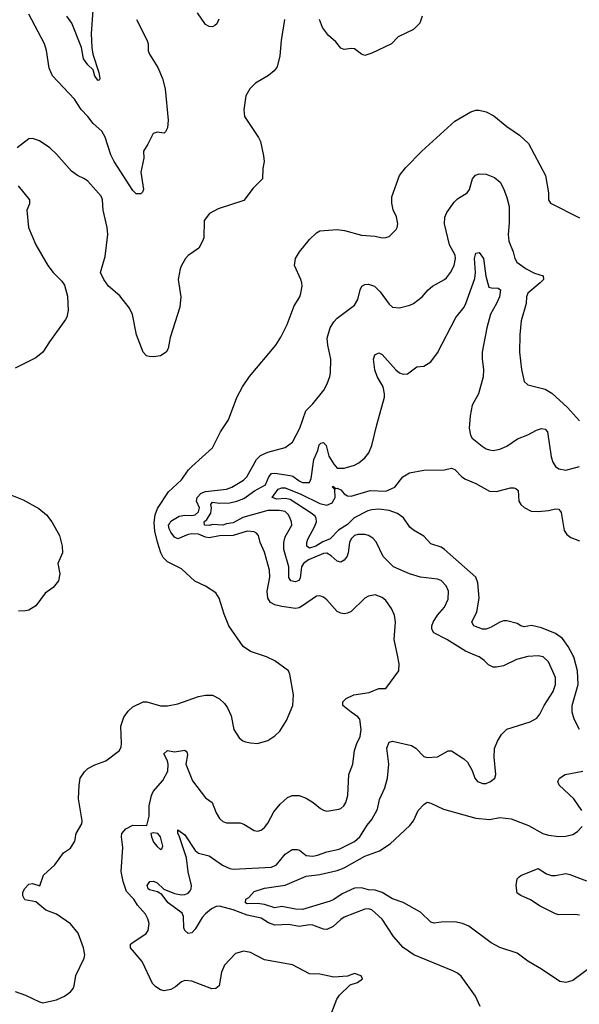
# Model space of a CAD drawing. Header units: inches. Extents: x 1173000 to 1307049, y 522583 to 678455.
# Tile 254 of 256: x 1253077 to 1256308, y 597984 to 603670. Entities that reach past the tile are written whole.
import ezdxf

# ---------------------------------------------------------------- set-up
doc = ezdxf.new("R2010")
doc.units = ezdxf.units.IN
doc.header["$MEASUREMENT"] = 0
doc.layers.add('B2559', color=7, linetype='Continuous')
doc.layers.add('B2650', color=7, linetype='Continuous')

msp = doc.modelspace()

# ---------------------------------------------------------------- linework, layer by layer
at = {"layer": 'B2559', "color": 5}
for points, elevation in [([(1253050, 598057.3), (1253110, 598037.1), (1253190, 597998), (1253210, 597993), (1253290, 598008.5), (1253336, 598030), (1253370, 598056.3), (1253384.9, 598075.1), (1253391.5, 598090), (1253400.7, 598150), (1253449.7, 598250), (1253451.8, 598270), (1253444.2, 598310), (1253413.5, 598393.5), (1253370, 598449.3), (1253290, 598504), (1253226.8, 598526.8), (1253170, 598575.3), (1253106, 598586), (1253095.3, 598610), (1253095.3, 598630), (1253104, 598650), (1253130, 598678), (1253150, 598681), (1253192.9, 598667.1), (1253214.5, 598730), (1253279.3, 598790), (1253330, 598858), (1253370, 598884.7), (1253394.8, 598925.2), (1253402.7, 598970), (1253434.5, 599025.5), (1253437.7, 599042.3), (1253416.8, 599170), (1253419.4, 599250), (1253426.5, 599290), (1253450, 599326.5), (1253470, 599344.9), (1253510, 599366.5), (1253574.3, 599390), (1253653, 599450), (1253663.1, 599470), (1253664.4, 599490), (1253659.7, 599590), (1253678.8, 599641.2), (1253702.8, 599677.2), (1253730, 599701.6), (1253790, 599730.4), (1253810.3, 599730.3), (1253890, 599706.7), (1253930, 599707), (1253990, 599719.5), (1254110, 599760.3), (1254150, 599768.7), (1254190, 599768.5), (1254230, 599748.4), (1254259.9, 599719.9), (1254276.7, 599696.7), (1254297.1, 599650), (1254313, 599570), (1254343.4, 599523.4), (1254365.5, 599505.5), (1254379.9, 599499.9), (1254410, 599492.7), (1254450, 599490.4), (1254510, 599507.3), (1254550, 599534), (1254578.3, 599561.7), (1254617.2, 599622.7), (1254653, 599710), (1254658.4, 599770), (1254637.2, 599890), (1254629, 599910), (1254550, 599967), (1254501.2, 599990), (1254472.5, 600000)], 980), ([(1254862.8, 597897.2), (1254907.4, 598012.6), (1254922.9, 598037.1), (1254984.5, 598095.5), (1255028, 598110), (1255055.3, 598130), (1255048.9, 598148.9), (1255010, 598161.2), (1254970, 598145.2), (1254890, 598140.5), (1254810, 598158), (1254750, 598160.5), (1254651, 598211), (1254490, 598241.3), (1254410, 598283), (1254370, 598289.7), (1254323.6, 598276.4), (1254259.5, 598210), (1254242.3, 598170), (1254228.9, 598091.1), (1254210, 598075.1), (1254186.6, 598073.4), (1254070, 598116.3), (1254030, 598121.6), (1254010, 598113.3), (1253975.6, 598084.4), (1253950, 598069.6), (1253910, 598060.5), (1253890, 598067.6), (1253863.6, 598083.6), (1253844, 598104), (1253783.5, 598230), (1253716.9, 598310), (1253716.9, 598330), (1253723.5, 598336.5), (1253807, 598393), (1253818.4, 598410), (1253824.2, 598450), (1253817.1, 598477.1), (1253803.3, 598503.3), (1253756, 598556), (1253735.1, 598590), (1253694.2, 598634.2), (1253673.6, 598693.6), (1253662.5, 598750), (1253671.7, 598890), (1253663.5, 598950), (1253666.6, 598970), (1253690, 598996.9), (1253730, 599017.6), (1253810, 599016.3), (1253823.5, 599070), (1253825, 599130), (1253837.8, 599190), (1253847.9, 599212.1), (1253903.9, 599276.1), (1253931.9, 599330), (1253934.1, 599370), (1253930.5, 599390.5), (1253909.8, 599430), (1253930, 599448.8), (1253970, 599440.7), (1254030, 599450.9), (1254041.8, 599441.8), (1254045.1, 599425.1), (1254035.9, 599370), (1254074.6, 599274.6), (1254150, 599175.8), (1254188.7, 599148.7), (1254210.3, 599090), (1254230, 599055.8), (1254250, 599039.5), (1254270, 599031.8), (1254350, 599032), (1254370, 599024.4), (1254430, 598986.4), (1254450, 598983.1), (1254470, 598988.5), (1254490, 599003.8), (1254509.6, 599030), (1254544.6, 599095.4), (1254579.8, 599140.2), (1254622.4, 599177.6), (1254650, 599189), (1254690, 599189.1), (1254730, 599173.6), (1254770.4, 599150), (1254813.8, 599113.8), (1254830, 599104), (1254850, 599099.1), (1254919, 599110), (1254930, 599114), (1254947.6, 599130), (1254959.8, 599150), (1254971.8, 599190), (1254976.4, 599310), (1254999.6, 599370), (1255009.7, 599450), (1255022.4, 599490), (1255042.4, 599530), (1255048.7, 599570), (1255039.8, 599630), (1255030, 599644), (1254990, 599669.8), (1254942.9, 599710), (1254942.9, 599730), (1254962, 599750), (1255006, 599770), (1255095.2, 599784.8), (1255150, 599806.7), (1255191.7, 599808.3), (1255266, 599910), (1255267, 599950), (1255257.3, 600000)], 960), ([(1255736.2, 597970), (1255709.4, 598030), (1255626.3, 598146.3), (1255604.2, 598164.2), (1255577.7, 598177.7), (1255352.7, 598270), (1255290, 598311.1), (1255234.6, 598374.6), (1255170, 598475.1), (1255109.3, 598530), (1255090, 598535.5), (1255070, 598534), (1254950, 598486), (1254930, 598473.7), (1254886.6, 598433.4), (1254850, 598415.6), (1254830, 598417.8), (1254770, 598440.2), (1254750, 598441.7), (1254690, 598432.5), (1254630, 598444.7), (1254550, 598440.1), (1254514.1, 598454.1), (1254470, 598480.9), (1254390, 598497.7), (1254310, 598529.9), (1254230, 598550.4), (1254211.3, 598548.7), (1254184.7, 598535.3), (1254150, 598506.5), (1254130, 598485.8), (1254090, 598417.3), (1254070, 598396.9), (1254050, 598392.6), (1254030, 598409.6), (1254024.4, 598424.4), (1254021.5, 598490), (1254014.2, 598510), (1253934.5, 598570), (1253897.6, 598617.6), (1253873, 598633), (1253825.4, 598645.4), (1253818.2, 598650), (1253811.9, 598670), (1253827.8, 598692.2), (1253850, 598695.5), (1253870, 598685.6), (1253908.3, 598648.3), (1253970, 598623.3), (1254010, 598616.3), (1254030, 598618.2), (1254050, 598625.2), (1254061.3, 598638.7), (1254067.3, 598650), (1254067.7, 598670), (1254048.6, 598748.6), (1254039.6, 598830), (1253997, 598957), (1253988.9, 598970), (1253990, 598990.6), (1254030, 598962.4), (1254090, 598871.7), (1254110, 598856.9), (1254170, 598841.8), (1254247.4, 598787.4), (1254290, 598767.7), (1254310, 598764.2), (1254530, 598776.1), (1254559.7, 598790), (1254609, 598851), (1254650, 598877), (1254678.5, 598878.5), (1254693, 598873), (1254730, 598843.8), (1254770, 598839.4), (1254796, 598844), (1254850, 598863.8), (1254920.9, 598879.1), (1255010, 598923.5), (1255039.8, 598950), (1255082.7, 599017.3), (1255109.8, 599050.2), (1255142.7, 599110), (1255153.6, 599166.4), (1255185.9, 599234.1), (1255200.4, 599290), (1255208.7, 599370), (1255197, 599463), (1255210, 599498.4), (1255230, 599502.3), (1255338.4, 599478.4), (1255363.4, 599463.4), (1255410, 599415.6), (1255430, 599408.9), (1255490, 599412.2), (1255550, 599448), (1255570, 599448.2), (1255642, 599402), (1255662.9, 599382.9), (1255690, 599334.8), (1255704.2, 599290), (1255720.4, 599270), (1255750, 599258), (1255770, 599258), (1255796, 599270), (1255819.6, 599290), (1255826.3, 599310), (1255816.4, 599410), (1255819.1, 599460.9), (1255836.1, 599503.9), (1255858.8, 599541.2), (1255890, 599572.7), (1256024.6, 599615.4), (1256063.5, 599636.5), (1256080.3, 599659.7), (1256104.2, 599710), (1256157.3, 599790), (1256170.6, 599830), (1256169.8, 599870), (1256130, 599960.5), (1256099.5, 599990), (1256070, 599996.8), (1256010, 599992.9), (1255945.4, 599974.6), (1255870, 599938.3), (1255830, 599929.7), (1255810, 599931.3), (1255784.4, 599944.4), (1255759.3, 599970), (1255729, 599990), (1255704.6, 600000)], 940), ([(1256309.9, 599569.9), (1256278.8, 599630), (1256266, 599670), (1256267.2, 599710), (1256301.3, 599830), (1256297.5, 599910), (1256276.4, 599990), (1256271, 600000)], 920), ([(1256322.2, 599102.2), (1256275.4, 599170), (1256191.5, 599250), (1256184.5, 599270), (1256194.5, 599290), (1256226.6, 599310), (1256328.7, 599330)], 920), ([(1256390, 598209.7), (1256270, 598122), (1256230, 598109.6), (1256195.1, 598115.1), (1256090, 598186.6), (1256010, 598233.5), (1255950, 598278.5), (1255850, 598311.6), (1255798.5, 598338.5), (1255670, 598434.5), (1255632.7, 598450), (1255590, 598460.3), (1255510, 598458.7), (1255470, 598453), (1255450, 598457.7), (1255390, 598515.7), (1255290, 598571.6), (1255230, 598593.3), (1255169.8, 598630), (1255130, 598643.5), (1255090, 598644.4), (1255050, 598657.2), (1255010, 598653.5), (1254938.7, 598621.3), (1254891, 598589), (1254870, 598579.9), (1254710, 598531.6), (1254670, 598533.4), (1254590.9, 598549.1), (1254550, 598541.6), (1254490, 598560.5), (1254450, 598565.4), (1254390, 598564.1), (1254379.7, 598570), (1254382.9, 598590), (1254399, 598601), (1254430, 598636), (1254490, 598654), (1254610, 598671.8), (1254730, 598722.7), (1254810, 598732.3), (1254910, 598755.7), (1254950, 598772.6), (1255070, 598838.4), (1255153.3, 598870), (1255216.1, 598910), (1255330, 599015.6), (1255350, 599043.1), (1255377.8, 599102.2), (1255410, 599137.6), (1255430, 599150.3), (1255450, 599145.8), (1255523.8, 599110), (1255710, 599057.8), (1255789.9, 599050.1), (1255850, 599062.6), (1255913.8, 599053.8), (1256015.3, 599015.3), (1256097.1, 598970), (1256130, 598959.7), (1256190, 598952), (1256230, 598954.2), (1256270, 598965.2), (1256298, 598982), (1256324.7, 599010)], 920), ([(1256310, 598499.1), (1256282.6, 598502.6), (1256190, 598500.9), (1256170, 598506.4), (1256081.4, 598550), (1256026.7, 598586.7), (1255970, 598611.4), (1255950, 598624.8), (1255942.6, 598670), (1255950, 598708.8), (1255960.3, 598719.7), (1255970, 598728.2), (1256070, 598767.9), (1256117.9, 598737.9), (1256147.1, 598727), (1256170, 598727), (1256230, 598738.2), (1256253.8, 598733.8), (1256350, 598697.1)], 880)]:
    msp.add_lwpolyline(points, dxfattribs=dict(at, elevation=elevation))
at = {"layer": 'B2559', "color": 5, "elevation": 960}
msp.add_lwpolyline([(1253850, 598974.6), (1253834, 598970), (1253837.1, 598950), (1253850, 598920.7), (1253870, 598894.8), (1253890, 598878), (1253898, 598882), (1253903.1, 598896.9), (1253889.4, 598950), (1253875.1, 598970)], close=True, dxfattribs=at)
at = {"layer": 'B2650', "color": 5}
for points, elevation in [([(1253502.5, 603777.5), (1253489, 603590), (1253492.6, 603510), (1253499.1, 603470), (1253534.5, 603365.5), (1253538.7, 603330), (1253537.2, 603322.8), (1253530, 603318.4), (1253510, 603344.5), (1253500.1, 603380.1), (1253469.2, 603409.2), (1253444.6, 603444.6), (1253433.2, 603510), (1253378.5, 603650), (1253349.4, 603689.4)], 940), ([(1253750.2, 603670), (1253811.7, 603550), (1253817.6, 603530), (1253818, 603490), (1253826, 603470), (1253873.7, 603393.7), (1253902, 603330), (1253917, 603270), (1253934.8, 603090), (1253930, 603046), (1253918.8, 603021.2), (1253910, 603015.3), (1253870, 603020.9), (1253846.6, 603013.4), (1253816.3, 602950), (1253790.7, 602910), (1253793.4, 602870), (1253776, 602790), (1253791, 602690), (1253785.5, 602674.5), (1253775.3, 602664.7), (1253750, 602663.5), (1253730, 602684.1), (1253622.4, 602850), (1253602.5, 602890), (1253570.4, 602990.4), (1253550, 603025.7), (1253500.4, 603070), (1253470, 603111.5), (1253430.9, 603150.9), (1253392.3, 603210), (1253265.5, 603345.5), (1253246.2, 603390), (1253231.6, 603491.6), (1253219.7, 603530), (1253130, 603702)], 960), ([(1254227.3, 603672.7), (1254214, 603646), (1254204, 603636), (1254190.6, 603629.4), (1254170.5, 603629.5), (1254150, 603642), (1254102.4, 603710)], 960), ([(1254606, 603670), (1254587, 603550), (1254578.3, 603461.7), (1254562.8, 603397.2), (1254545.5, 603374.5), (1254512.5, 603347.5), (1254437.7, 603302.3), (1254405.5, 603270), (1254382, 603230), (1254370.4, 603150), (1254374.9, 603110), (1254456.3, 602990), (1254466.4, 602966.4), (1254484.4, 602884.4), (1254488.9, 602850), (1254480.9, 602810), (1254478, 602750), (1254424.1, 602695.9), (1254370, 602626.3), (1254222.2, 602577.8), (1254173.4, 602550), (1254141.3, 602510), (1254139.3, 602410), (1254133, 602390), (1254110.3, 602349.7), (1254050, 602307.3), (1254034.4, 602290), (1254010.3, 602250), (1254003.6, 602230), (1253991.7, 602170), (1254006.7, 602070), (1254002, 602010), (1253945.4, 601834.6), (1253934.7, 601770), (1253922.7, 601750), (1253890, 601729), (1253850, 601722), (1253824.1, 601724.1), (1253808.4, 601728.4), (1253789.1, 601749.1), (1253751, 601850), (1253727.7, 601967.7), (1253710, 602004), (1253654.8, 602074.8), (1253588.7, 602130), (1253562, 602170), (1253544, 602210), (1253570, 602302), (1253586, 602430), (1253581.6, 602470), (1253558.9, 602570), (1253555.6, 602630), (1253547.1, 602650), (1253470, 602736.9), (1253450, 602751.5), (1253410, 602769.7), (1253375.5, 602795.5), (1253290, 602894), (1253250, 602929.6), (1253190, 602969.4), (1253150, 602983.7), (1253130, 602980.9), (1253062.8, 602930)], 980), ([(1255400.7, 603690), (1255386.8, 603650), (1255350, 603613.2), (1255262.8, 603570), (1255222.8, 603530), (1255110, 603475.6), (1255070, 603463), (1255050, 603471.6), (1255010, 603501.7), (1254990, 603504), (1254950, 603498), (1254930, 603505.2), (1254902, 603542), (1254859.1, 603579.1), (1254825.4, 603625.4), (1254806.9, 603670)], 980), ([(1254472.5, 600000), (1254410, 600021.7), (1254367.3, 600050), (1254285.1, 600170), (1254256.9, 600236.9), (1254228.5, 600328.5), (1254210, 600359.5), (1254150, 600397.6), (1254087, 600427), (1254010, 600498.4), (1253930, 600538.9), (1253904.1, 600564.1), (1253890.8, 600590), (1253871.9, 600651.9), (1253856.6, 600716.6), (1253853.8, 600766.2), (1253858, 600810), (1253872.2, 600847.8), (1253936.1, 600943.9), (1254010, 601012.4), (1254051.5, 601070), (1254070, 601088.5), (1254190, 601196.3), (1254235.8, 601290), (1254281.6, 601358.4), (1254330, 601487.7), (1254362.2, 601550), (1254404.4, 601610), (1254555.6, 601790), (1254584.1, 601835.9), (1254621.7, 601910), (1254661.8, 602018.2), (1254693.3, 602070), (1254700.5, 602090), (1254707.6, 602130), (1254705.6, 602150), (1254700.5, 602170), (1254663, 602250), (1254669.7, 602290), (1254693, 602330), (1254750, 602400.4), (1254790, 602438), (1254810, 602450.4), (1254910, 602457.6), (1254953, 602453), (1255050, 602424.9), (1255130, 602419.3), (1255170, 602410.8), (1255190, 602411), (1255210, 602418), (1255250, 602458), (1255256, 602470), (1255259.3, 602490), (1255251.5, 602531.5), (1255232.5, 602572.5), (1255226, 602610), (1255226.3, 602646.3), (1255270, 602770.8), (1255305.3, 602814.7), (1255399.6, 602910), (1255590, 603083.8), (1255682, 603138), (1255710, 603147), (1255730, 603147.4), (1255770, 603137.3), (1255815, 603115), (1255890, 603052.7), (1255963.4, 603003.4), (1256013.9, 602953.9), (1256113, 602770), (1256130.7, 602670), (1256131, 602630), (1256141, 602610), (1256310, 602526)], 980), ([(1255257.3, 600000), (1255239.7, 600090), (1255245.7, 600190), (1255240.5, 600230), (1255223.6, 600270), (1255190, 600316.2), (1255170, 600333.6), (1255130, 600347.6), (1255090, 600340.7), (1255070, 600329.6), (1254990, 600252.8), (1254970, 600242), (1254950, 600238), (1254930, 600241.6), (1254910, 600253), (1254850, 600319.6), (1254830, 600335.1), (1254810, 600341.6), (1254790, 600340.7), (1254710, 600285.4), (1254690, 600274), (1254670, 600269.7), (1254590, 600280.4), (1254550, 600291.1), (1254524.9, 600304.9), (1254508.6, 600330), (1254504.8, 600370), (1254520.9, 600450), (1254519, 600490), (1254490, 600594), (1254466, 600650), (1254456.3, 600690), (1254444.4, 600704.4), (1254430, 600712.6), (1254390, 600715.1), (1254310, 600690.3), (1254230, 600689), (1254170, 600677.3), (1254150, 600681), (1254110, 600698.9), (1254070, 600700.5), (1254050, 600697), (1253990, 600672.6), (1253970, 600680.6), (1253949.7, 600709.7), (1253939.8, 600730), (1253936.7, 600750), (1253940.8, 600759.2), (1253950, 600773.9), (1253997.8, 600802.2), (1254030, 600808.4), (1254070, 600805.7), (1254090, 600811.1), (1254110, 600827.5), (1254114.5, 600850), (1254097.4, 600890), (1254100.6, 600910), (1254125.4, 600934.6), (1254150, 600945.7), (1254270, 600957.9), (1254301.7, 600970), (1254368.2, 601010), (1254388.3, 601030), (1254443.5, 601130), (1254466.2, 601153.9), (1254510, 601172.6), (1254610, 601199.5), (1254651.6, 601230), (1254695.1, 601310), (1254729.6, 601410), (1254770, 601450.8), (1254832.3, 601530), (1254852.9, 601567.1), (1254868, 601610), (1254872.2, 601630), (1254873.7, 601710), (1254855, 601790), (1254852.9, 601830), (1254870, 601890.5), (1254890, 601924.4), (1254910, 601946.7), (1255010, 602021.6), (1255030, 602054), (1255043, 602110), (1255052, 602130), (1255070, 602140.3), (1255090, 602142), (1255126, 602130), (1255158.7, 602098.7), (1255210, 602026.4), (1255230, 602010.4), (1255270, 602006.4), (1255330, 602020.4), (1255350, 602030.4), (1255400.7, 602070), (1255435.6, 602110), (1255460.5, 602130), (1255530, 602169), (1255540.5, 602179.5), (1255564.4, 602210), (1255585.1, 602250), (1255592.2, 602290), (1255590.6, 602310), (1255558.5, 602370), (1255529.9, 602490), (1255530.8, 602530), (1255543.3, 602556.7), (1255584.5, 602615.5), (1255605.4, 602634.6), (1255659.7, 602670), (1255673.5, 602690), (1255691.3, 602750), (1255708.6, 602771.4), (1255730, 602779.5), (1255770, 602778), (1255818, 602758), (1255851.9, 602731.9), (1255870, 602694.8), (1255890, 602643), (1255902.7, 602590), (1255903.7, 602496.3), (1255897.1, 602430), (1255901.6, 602390), (1255925.8, 602330), (1255935.6, 602290), (1255947.6, 602270), (1256001.1, 602230), (1256050, 602205.5), (1256099.3, 602190), (1256100.3, 602170), (1256082.8, 602150), (1256010.2, 602090), (1256003.2, 602070), (1256001.5, 602030), (1255971.8, 601930), (1255964.9, 601850), (1255963.2, 601750), (1255974, 601650), (1255990, 601581), (1256010, 601562), (1256110, 601535.3), (1256150, 601512), (1256239.3, 601430), (1256310, 601353)], 960), ([(1253067.7, 602710), (1253133.4, 602630), (1253133.2, 602606.8), (1253118, 602570), (1253126.8, 602470), (1253170.7, 602370), (1253239.1, 602250), (1253270.7, 602210), (1253319.9, 602159.9), (1253335.8, 602135.8), (1253353.5, 602073.5), (1253355.8, 601990), (1253348.5, 601951.5), (1253341.7, 601938.3), (1253248, 601810), (1253210, 601749.4), (1253170, 601717.6), (1253050, 601657.6)], 980), ([(1255704.6, 600000), (1255650, 600022.4), (1255542.4, 600090), (1255468.5, 600128.5), (1255456.4, 600150), (1255456.5, 600170), (1255463.5, 600190), (1255489.2, 600230.8), (1255530, 600277.6), (1255550, 600322.8), (1255551.9, 600370), (1255539.5, 600399.5), (1255510, 600431.5), (1255490, 600439.7), (1255390, 600451.2), (1255327, 600470), (1255235.1, 600510), (1255175.1, 600570), (1255135.2, 600655.2), (1255115.9, 600675.9), (1255090.8, 600690.8), (1255070, 600696.8), (1255030, 600697.4), (1255010, 600690.6), (1254990, 600672.1), (1254980.2, 600650), (1254973.7, 600590), (1254967.6, 600572.4), (1254950.6, 600549.4), (1254930, 600537.1), (1254910, 600541.8), (1254874.4, 600574.4), (1254850, 600589.4), (1254830, 600587.7), (1254743.8, 600550), (1254716, 600530), (1254703.2, 600510), (1254695.5, 600444.5), (1254688.7, 600431.3), (1254670, 600423), (1254643.1, 600430), (1254630, 600447.8), (1254631.6, 600510), (1254601.1, 600610), (1254602.2, 600650), (1254610, 600683.8), (1254647.1, 600750), (1254646.5, 600770), (1254639, 600790), (1254628.1, 600810), (1254608.9, 600828.9), (1254575.6, 600835.6), (1254510, 600834.4), (1254364.7, 600795.3), (1254310, 600764), (1254270, 600757.8), (1254250.1, 600749.9), (1254190, 600753.8), (1254170, 600748.9), (1254143.1, 600750), (1254141.8, 600770), (1254157.5, 600782.5), (1254179.4, 600820.6), (1254183.6, 600850), (1254180.4, 600870), (1254190, 600883.5), (1254230, 600878.1), (1254290, 600880.1), (1254330, 600888.9), (1254370, 600905.2), (1254432, 600948), (1254496.3, 600983.7), (1254514.6, 601030), (1254530, 601048.9), (1254550, 601051.5), (1254637.8, 601037.8), (1254653.1, 601033.1), (1254690, 601005.7), (1254710, 600997.6), (1254750, 600996.4), (1254760, 601020), (1254775.9, 601130), (1254798.5, 601181.5), (1254806.4, 601213.6), (1254816.3, 601223.7), (1254830, 601227.5), (1254846, 601210), (1254862.5, 601150), (1254890, 601103.1), (1254910, 601080.3), (1254950, 601080.4), (1255010, 601097), (1255034.5, 601110), (1255070, 601139.5), (1255092.2, 601167.8), (1255110.8, 601210), (1255138.2, 601330), (1255182.4, 601490), (1255183.1, 601510), (1255174.5, 601550), (1255140.3, 601610), (1255126.9, 601646.9), (1255120.4, 601710), (1255126.6, 601733.4), (1255150, 601746.4), (1255170, 601737), (1255247.8, 601647.8), (1255269.6, 601629.6), (1255290, 601621.7), (1255315.9, 601624.1), (1255370, 601665.8), (1255410, 601669), (1255450, 601694.6), (1255490, 601745.5), (1255595.8, 601950), (1255642.9, 602010), (1255652.6, 602030), (1255705.4, 602174.6), (1255708.9, 602210), (1255702.5, 602290), (1255710, 602321.5), (1255730, 602324.9), (1255755.3, 602290), (1255768.2, 602188.2), (1255786, 602126), (1255800.5, 602120.5), (1255838.9, 602118.9), (1255852.2, 602110), (1255847.8, 602070), (1255830.1, 602030), (1255795.2, 601970), (1255774.7, 601890), (1255747.5, 601750), (1255746.9, 601710), (1255754.7, 601650), (1255753.2, 601606.8), (1255725.5, 601510), (1255690, 601443.7), (1255677.3, 601382.7), (1255671.1, 601310), (1255679.6, 601270), (1255690, 601254), (1255747.7, 601207.7), (1255770, 601192.4), (1255790, 601185.3), (1255810, 601182.6), (1255850, 601188.8), (1255890, 601207.4), (1255951.6, 601248.4), (1256010, 601272.6), (1256060.3, 601299.7), (1256090, 601308.8), (1256110, 601304.2), (1256124.2, 601290), (1256145.1, 601145.1), (1256154.8, 601114.8), (1256170, 601090.3), (1256190, 601076), (1256230, 601069.1), (1256310, 601088.9)], 940), ([(1256271, 600000), (1256244.1, 600050), (1256210, 600096.3), (1256170, 600124.2), (1256090, 600158.5), (1256031.1, 600171.1), (1255990, 600164.4), (1255970, 600169.8), (1255950, 600182.8), (1255890, 600199.1), (1255870, 600198.3), (1255850, 600191.3), (1255799.1, 600160.9), (1255770, 600149.8), (1255749.3, 600150), (1255698.7, 600170), (1255686.9, 600190), (1255716.8, 600250), (1255729.1, 600330), (1255721.6, 600418.4), (1255710.7, 600450), (1255530, 600610.4), (1255510, 600623.1), (1255450, 600643.7), (1255410, 600686.3), (1255350, 600721.4), (1255330, 600739.5), (1255293, 600793.1), (1255258.8, 600818.8), (1255210, 600834.9), (1255150, 600842.7), (1255110, 600840.1), (1255086.9, 600833.1), (1255007.6, 600792.4), (1254970, 600754.9), (1254918, 600722), (1254870, 600672.2), (1254826.5, 600653.5), (1254787, 600630), (1254750, 600617.7), (1254734.7, 600630), (1254734.7, 600650), (1254740.3, 600670), (1254779, 600741), (1254789.9, 600770), (1254789.3, 600790), (1254781.8, 600801.8), (1254760.5, 600820.5), (1254638.7, 600898.7), (1254610, 600904.2), (1254561.7, 600901.6), (1254533.6, 600910), (1254570, 600958.3), (1254590, 600966.7), (1254610, 600966), (1254699.2, 600930), (1254810, 600876.2), (1254850, 600865.9), (1254880, 600880), (1254897.7, 600910), (1254897.1, 600957.1), (1254883.6, 600970), (1254885.1, 600974.9), (1254902.5, 600962.5), (1254910, 600964.5), (1254930, 600954.4), (1254950, 600932.1), (1254970, 600919.3), (1254990, 600918.7), (1255101.2, 600950), (1255190, 600947.6), (1255243, 600970), (1255288.2, 601030), (1255327.6, 601052.4), (1255410, 601068.5), (1255530, 601069.3), (1255570, 601079.8), (1255590, 601071.8), (1255629.4, 601030), (1255650, 601016.8), (1255710.5, 600990.5), (1255790, 600947.8), (1255830, 600945.5), (1255910, 600966.5), (1255930, 600966.7), (1255941.6, 600961.6), (1255954.7, 600950), (1255959.7, 600890), (1255970.1, 600870.1), (1255990, 600853.4), (1256030, 600832.3), (1256069.8, 600830.2), (1256130, 600835.2), (1256170, 600844.7), (1256190, 600842.6), (1256204.1, 600824.1), (1256220.5, 600720.5), (1256236.6, 600696.6), (1256259.4, 600679.4), (1256310, 600659.7)], 920), ([(1253010, 600930.8), (1253096.4, 600896.4), (1253186.6, 600846.6), (1253230.7, 600810), (1253262, 600770), (1253306.4, 600690), (1253322.4, 600630), (1253323.1, 600590), (1253297.6, 600530), (1253308.9, 600470), (1253300.3, 600430), (1253270, 600391.6), (1253222.8, 600357.2), (1253170, 600285.6), (1253130, 600260.4), (1253110, 600255.1), (1253070, 600253.5)], 980)]:
    msp.add_lwpolyline(points, dxfattribs=dict(at, elevation=elevation))

doc.saveas('drawing.dxf')
